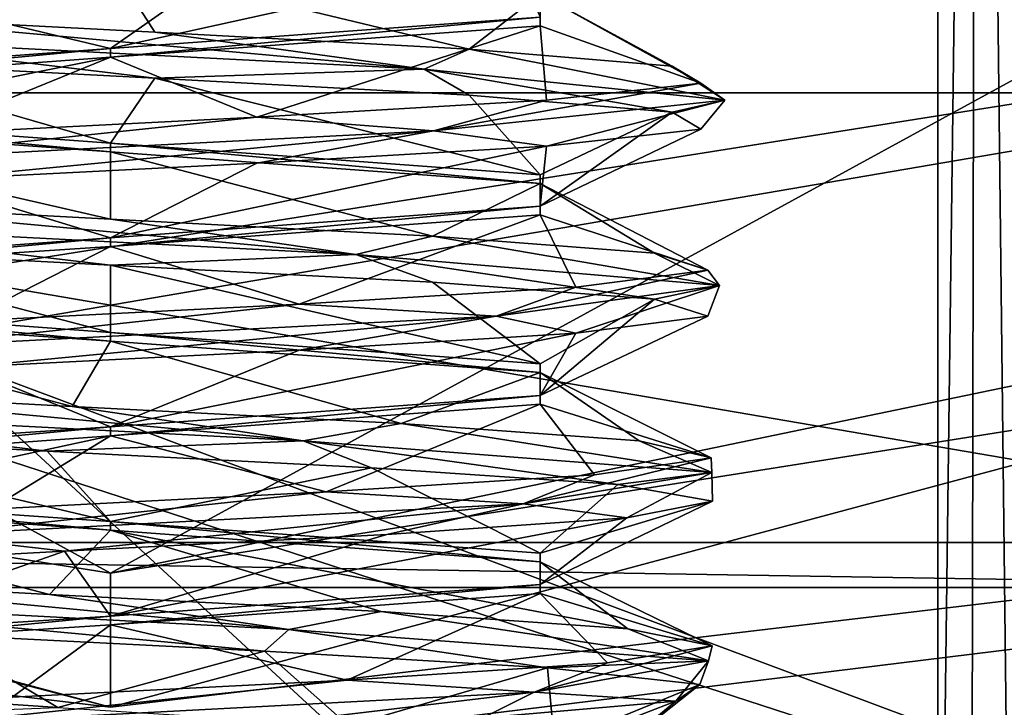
# Model space of a CAD drawing. Header units: millimetres. Extents: x -50 to 50, y -120 to 419.
# Tile 140 of 241: x -0.38 to 3.78, y 191.23 to 194.14. Entities that reach past the tile are written whole.
import ezdxf

# ---------------------------------------------------------------- set-up
doc = ezdxf.new("R2010")
doc.units = ezdxf.units.MM
doc.header["$LTSCALE"] = 81.481481
for name, color, linetype in [('100', 7, 'CONTINUOUS'), ('102', 7, 'CONTINUOUS'), ('106', 7, 'CONTINUOUS'), ('1562', 7, 'CONTINUOUS'), ('1563', 7, 'CONTINUOUS'), ('1564', 7, 'CONTINUOUS'), ('1567', 7, 'CONTINUOUS'), ('1569', 7, 'CONTINUOUS'), ('1703', 7, 'CONTINUOUS'), ('1706', 7, 'CONTINUOUS'), ('1713', 7, 'CONTINUOUS'), ('1739', 7, 'CONTINUOUS'), ('1875', 7, 'CONTINUOUS'), ('1876', 7, 'CONTINUOUS'), ('1877', 7, 'CONTINUOUS'), ('1878', 7, 'CONTINUOUS'), ('1879', 7, 'CONTINUOUS'), ('1880', 7, 'CONTINUOUS'), ('1950', 7, 'CONTINUOUS'), ('1951', 7, 'CONTINUOUS'), ('1952', 7, 'CONTINUOUS'), ('1966', 7, 'CONTINUOUS'), ('1967', 7, 'CONTINUOUS'), ('1968', 7, 'CONTINUOUS'), ('68', 7, 'CONTINUOUS'), ('70', 7, 'CONTINUOUS'), ('92', 7, 'CONTINUOUS'), ('99', 7, 'CONTINUOUS')]:
    doc.layers.add(name, color=color, linetype=linetype)

msp = doc.modelspace()

# ---------------------------------------------------------------- linework, layer by layer
at = {"layer": '100', "linetype": 'CONTINUOUS'}
for points in [[(-5.6263, 192.6915, 6), (0, 191.8, 6), (-5.0217, 194.5454, 6), (-5.6263, 192.6915, 6)], [(-5.0217, 194.5454, 6), (0, 191.8, 6), (5.0217, 194.5454, 6), (-5.0217, 194.5454, 6)], [(0, 191.8, 6), (5.6263, 192.6915, 6), (5.0217, 194.5454, 6), (0, 191.8, 6)]]:
    msp.add_3dface(points, dxfattribs=at)
at = {"layer": '102', "linetype": 'CONTINUOUS'}
for points in [[(-5.8713, 191.9299, 6.8), (0, 191.2343, 6.2343), (-9.3828, 193.7484, 6.2343), (-5.8713, 191.9299, 6.8)], [(0, 191.2343, 6.2343), (-5.6263, 192.6915, 6), (-9.3828, 193.7484, 6.2343), (0, 191.2343, 6.2343)], [(5.8713, 191.9299, 6.8), (9.3828, 193.7484, 6.2343), (0, 191.2343, 6.2343), (5.8713, 191.9299, 6.8)], [(5.6263, 192.6915, 6), (0, 191.8, 6), (9.3828, 193.7484, 6.2343), (5.6263, 192.6915, 6)], [(9.3828, 193.7484, 6.2343), (0, 191.8, 6), (0, 191.2343, 6.2343), (9.3828, 193.7484, 6.2343)], [(0, 191.8, 6), (-5.6263, 192.6915, 6), (0, 191.2343, 6.2343), (0, 191.8, 6)], [(-5.8713, 191.9299, 6.8), (5.8713, 191.9299, 6.8), (0, 191.2343, 6.2343), (-5.8713, 191.9299, 6.8)]]:
    msp.add_3dface(points, dxfattribs=at)
at = {"layer": '106', "linetype": 'CONTINUOUS'}
for points in [[(-5.9333, 191.7398, 37.5), (5.9333, 191.7398, 37.5), (-5.8714, 191.93, 37.3), (-5.9333, 191.7398, 37.5)], [(5.9333, 191.7398, 37.5), (5.8714, 191.93, 37.3), (-5.8714, 191.93, 37.3), (5.9333, 191.7398, 37.5)]]:
    msp.add_3dface(points, dxfattribs=at)
at = {"layer": '1562', "linetype": 'CONTINUOUS'}
for points in [[(5.2533, 193.832, 2.5), (-5.2531, 193.832, 4), (-5.2533, 193.832, 2.5), (5.2533, 193.832, 2.5)], [(5.2531, 193.832, 4), (-5.2531, 193.832, 4), (5.2533, 193.832, 2.5), (5.2531, 193.832, 4)]]:
    msp.add_3dface(points, dxfattribs=at)
at = {"layer": '1563', "linetype": 'CONTINUOUS'}
for points in [[(-5.8712, 191.9299, 4), (-5.2531, 193.832, 4), (5.8712, 191.9299, 4), (-5.8712, 191.9299, 4)], [(-5.2531, 193.832, 4), (5.2531, 193.832, 4), (5.8712, 191.9299, 4), (-5.2531, 193.832, 4)]]:
    msp.add_3dface(points, dxfattribs=at)
at = {"layer": '1564', "linetype": 'CONTINUOUS'}
for points in [[(-5.8712, 191.9299, 4), (5.8712, 191.9299, 4), (-5.8713, 191.9299, 2.5), (-5.8712, 191.9299, 4)], [(-5.8713, 191.9299, 2.5), (5.8712, 191.9299, 4), (5.8713, 191.9299, 2.5), (-5.8713, 191.9299, 2.5)]]:
    msp.add_3dface(points, dxfattribs=at)
at = {"layer": '1567', "linetype": 'CONTINUOUS'}
for points in [[(5.2533, 193.832, 2.5), (-5.2533, 193.832, 2.5), (-5.8713, 191.9299, 2.5), (5.2533, 193.832, 2.5)], [(5.2533, 193.832, 2.5), (-5.8713, 191.9299, 2.5), (5.8713, 191.9299, 2.5), (5.2533, 193.832, 2.5)]]:
    msp.add_3dface(points, dxfattribs=at)
at = {"layer": '1569', "linetype": 'CONTINUOUS'}
for points in [[(-13.8172, 190.9912, 71), (19.0165, 196.1934, 71), (-19.0165, 196.1934, 71), (-13.8172, 190.9912, 71)], [(13.8172, 190.9912, 71), (19.0165, 196.1934, 71), (-13.8172, 190.9912, 71), (13.8172, 190.9912, 71)]]:
    msp.add_3dface(points, dxfattribs=at)
at = {"layer": '1703', "linetype": 'CONTINUOUS'}
for points in [[(0, 191.9816, 61.9), (1.8186, 191.8483, 62.9499), (0, 192.0184, 61.9), (0, 191.9816, 61.9)], [(0, 192.0184, 61.9), (1.8186, 191.8483, 62.9499), (1.8186, 191.885, 62.9499), (0, 192.0184, 61.9)], [(1.8186, 191.8483, 62.9499), (1.8186, 191.715, 65.0501), (1.8186, 191.885, 62.9499), (1.8186, 191.8483, 62.9499)], [(1.8186, 191.885, 62.9499), (1.8186, 191.715, 65.0501), (1.8186, 191.7517, 65.0501), (1.8186, 191.885, 62.9499)], [(0, 191.5816, 66.1), (0, 191.6184, 66.1), (1.8186, 191.7517, 65.0501), (0, 191.5816, 66.1)], [(1.8186, 191.715, 65.0501), (0, 191.5816, 66.1), (1.8186, 191.7517, 65.0501), (1.8186, 191.715, 65.0501)]]:
    msp.add_3dface(points, dxfattribs=at)
at = {"layer": '1706', "linetype": 'CONTINUOUS'}
for points in [[(-1.1979, 191.5411, 65.7248), (0, 191.6184, 66.1), (-1.1349, 191.5089, 65.7669), (-1.1979, 191.5411, 65.7248)], [(0, 191.6184, 66.1), (0, 191.5816, 66.1), (-1.1349, 191.5089, 65.7669), (0, 191.6184, 66.1)], [(-0.2224, 191.2319, 61.9118), (-1.374, 191.3092, 62.4119), (-0.5937, 191.2181, 61.9857), (-0.2224, 191.2319, 61.9118)]]:
    msp.add_3dface(points, dxfattribs=at)
at = {"layer": '1713', "linetype": 'CONTINUOUS'}
for points in [[(3.5, 188.7868, 59), (-3.5, 188.7868, 59), (-3.5, 195.2476, 59), (3.5, 188.7868, 59)], [(3.5, 195.2476, 59), (3.5, 188.7868, 59), (-3.5, 195.2476, 59), (3.5, 195.2476, 59)]]:
    msp.add_3dface(points, dxfattribs=at)
at = {"layer": '1739', "linetype": 'CONTINUOUS'}
for points in [[(3.6672, 201.805, 59.0288), (3.8473, 201.878, 59.1403), (3.8133, 189.0772, 59.1104), (3.6672, 201.805, 59.0288)], [(3.5, 188.7868, 59), (3.5, 195.2476, 59), (3.6672, 201.805, 59.0288), (3.5, 188.7868, 59)], [(3.5, 188.7868, 59), (3.6672, 201.805, 59.0288), (3.6414, 188.8691, 59.0204), (3.5, 188.7868, 59)], [(3.6414, 188.8691, 59.0204), (3.6672, 201.805, 59.0288), (3.8133, 189.0772, 59.1104), (3.6414, 188.8691, 59.0204)]]:
    msp.add_3dface(points, dxfattribs=at)
at = {"layer": '1875', "linetype": 'CONTINUOUS'}
for points in [[(-1.7223, 192.4922, 62.0522), (0.8156, 192.3594, 61.5312), (-1.5037, 192.5774, 61.9445), (-1.7223, 192.4922, 62.0522)], [(-1.5037, 192.5774, 61.9445), (0.8156, 192.3594, 61.5312), (-0.1624, 192.5051, 61.4584), (-1.5037, 192.5774, 61.9445)], [(0.8156, 192.3594, 61.5312), (-1.7223, 192.4922, 62.0522), (-0.2678, 192.3164, 61.4673), (0.8156, 192.3594, 61.5312)], [(-0.2678, 192.3164, 61.4673), (-1.7223, 192.4922, 62.0522), (-1.56, 192.387, 61.9869), (-0.2678, 192.3164, 61.4673)], [(-0.1624, 192.5051, 61.4584), (0.8156, 192.3594, 61.5312), (1.2299, 192.4328, 61.7699), (-0.1624, 192.5051, 61.4584)], [(0.8156, 192.3594, 61.5312), (2.5436, 192.2266, 63.4615), (1.2299, 192.4328, 61.7699), (0.8156, 192.3594, 61.5312)], [(1.2299, 192.4328, 61.7699), (2.5436, 192.2266, 63.4615), (2.2362, 192.3605, 62.7812), (1.2299, 192.4328, 61.7699)], [(1.1045, 192.2459, 61.7052), (0.8156, 192.3594, 61.5312), (-0.2678, 192.3164, 61.4673), (1.1045, 192.2459, 61.7052)], [(2.5436, 192.2266, 63.4615), (0.8156, 192.3594, 61.5312), (2.1465, 192.1754, 62.6293), (2.5436, 192.2266, 63.4615)], [(2.1465, 192.1754, 62.6293), (0.8156, 192.3594, 61.5312), (1.1045, 192.2459, 61.7052), (2.1465, 192.1754, 62.6293)], [(2.2362, 192.3605, 62.7812), (2.5436, 192.2266, 63.4615), (2.5408, 192.2882, 64.175), (2.2362, 192.3605, 62.7812)], [(2.5436, 192.2266, 63.4615), (1.7461, 192.0938, 65.9265), (2.5408, 192.2882, 64.175), (2.5436, 192.2266, 63.4615)], [(2.5408, 192.2882, 64.175), (1.7461, 192.0938, 65.9265), (2.048, 192.2159, 65.5139), (2.5408, 192.2882, 64.175)], [(2.048, 192.2159, 65.5139), (1.7461, 192.0938, 65.9265), (0.9125, 192.1436, 66.3777), (2.048, 192.2159, 65.5139)], [(1.7461, 192.0938, 65.9265), (2.5436, 192.2266, 63.4615), (2.185, 192.0343, 65.3085), (1.7461, 192.0938, 65.9265)], [(2.5465, 192.1048, 63.9634), (2.5436, 192.2266, 63.4615), (2.1465, 192.1754, 62.6293), (2.5465, 192.1048, 63.9634)], [(2.185, 192.0343, 65.3085), (2.5436, 192.2266, 63.4615), (2.5465, 192.1048, 63.9634), (2.185, 192.0343, 65.3085)], [(1.7461, 192.0938, 65.9265), (-0.7852, 191.9609, 66.4786), (0.9125, 192.1436, 66.3777), (1.7461, 192.0938, 65.9265)], [(0.9125, 192.1436, 66.3777), (-0.7852, 191.9609, 66.4786), (-0.5093, 192.0714, 66.4953), (0.9125, 192.1436, 66.3777)], [(-0.7852, 191.9609, 66.4786), (1.7461, 192.0938, 65.9265), (-0.195, 191.8933, 66.5393), (-0.7852, 191.9609, 66.4786)], [(-0.195, 191.8933, 66.5393), (1.7461, 192.0938, 65.9265), (1.1699, 191.9638, 66.2622), (-0.195, 191.8933, 66.5393)], [(1.1699, 191.9638, 66.2622), (1.7461, 192.0938, 65.9265), (2.185, 192.0343, 65.3085), (1.1699, 191.9638, 66.2622)], [(-1.5016, 191.8227, 66.057), (-0.7852, 191.9609, 66.4786), (-0.195, 191.8933, 66.5393), (-1.5016, 191.8227, 66.057)], [(-1.7696, 191.6953, 62.0951), (0.7547, 191.5625, 61.512), (-1.5798, 191.7822, 62.0024), (-1.7696, 191.6953, 62.0951)], [(-1.5798, 191.7822, 62.0024), (0.7547, 191.5625, 61.512), (-0.2576, 191.7099, 61.4663), (-1.5798, 191.7822, 62.0024)], [(-0.2576, 191.7099, 61.4663), (0.7547, 191.5625, 61.512), (1.1453, 191.6376, 61.7253), (-0.2576, 191.7099, 61.4663)], [(0.7547, 191.5625, 61.512), (-1.7696, 191.6953, 62.0951), (0.6513, 191.4701, 61.5379), (0.7547, 191.5625, 61.512)], [(0.6513, 191.4701, 61.5379), (-1.7696, 191.6953, 62.0951), (-0.7412, 191.5406, 61.5635), (0.6513, 191.4701, 61.5379)], [(0.7547, 191.5625, 61.512), (2.5296, 191.4297, 63.3992), (1.1453, 191.6376, 61.7253), (0.7547, 191.5625, 61.512)], [(1.1453, 191.6376, 61.7253), (2.5296, 191.4297, 63.3992), (2.1889, 191.5653, 62.6981), (1.1453, 191.6376, 61.7253)], [(1.8491, 191.3996, 62.2487), (0.7547, 191.5625, 61.512), (0.6513, 191.4701, 61.5379), (1.8491, 191.3996, 62.2487)], [(2.5296, 191.4297, 63.3992), (0.7547, 191.5625, 61.512), (1.8491, 191.3996, 62.2487), (2.5296, 191.4297, 63.3992)], [(2.1889, 191.5653, 62.6981), (2.5296, 191.4297, 63.3992), (2.5455, 191.493, 64.0795), (2.1889, 191.5653, 62.6981)], [(2.5296, 191.4297, 63.3992), (1.7928, 191.2969, 65.883), (2.5455, 191.493, 64.0795), (2.5296, 191.4297, 63.3992)], [(2.5455, 191.493, 64.0795), (1.7928, 191.2969, 65.883), (2.1034, 191.4207, 65.4359), (2.5455, 191.493, 64.0795)], [(2.1034, 191.4207, 65.4359), (1.7928, 191.2969, 65.883), (1.0012, 191.3484, 66.3418), (2.1034, 191.4207, 65.4359)], [(1.7928, 191.2969, 65.883), (2.5296, 191.4297, 63.3992), (2.3927, 191.2585, 64.8724), (1.7928, 191.2969, 65.883)], [(2.4938, 191.329, 63.4833), (2.5296, 191.4297, 63.3992), (1.8491, 191.3996, 62.2487), (2.4938, 191.329, 63.4833)], [(2.3927, 191.2585, 64.8724), (2.5296, 191.4297, 63.3992), (2.4938, 191.329, 63.4833), (2.3927, 191.2585, 64.8724)], [(1.7928, 191.2969, 65.883), (-0.7242, 191.1641, 66.4971), (1.0012, 191.3484, 66.3418), (1.7928, 191.2969, 65.883)], [(1.0012, 191.3484, 66.3418), (-0.7242, 191.1641, 66.4971), (-0.4152, 191.2761, 66.5127), (1.0012, 191.3484, 66.3418)], [(-0.7242, 191.1641, 66.4971), (1.7928, 191.2969, 65.883), (0.288, 191.1174, 66.5305), (-0.7242, 191.1641, 66.4971)], [(0.288, 191.1174, 66.5305), (1.7928, 191.2969, 65.883), (1.576, 191.188, 66.0006), (0.288, 191.1174, 66.5305)], [(1.576, 191.188, 66.0006), (1.7928, 191.2969, 65.883), (2.3927, 191.2585, 64.8724), (1.576, 191.188, 66.0006)]]:
    msp.add_3dface(points, dxfattribs=at)
at = {"layer": '1876', "linetype": 'CONTINUOUS'}
for points in [[(0, 192.0184, 61.9), (-1.56, 192.387, 61.9869), (-1.6233, 192.1309, 62.6678), (0, 192.0184, 61.9)], [(0, 192.0184, 61.9), (-0.2678, 192.3164, 61.4673), (-1.56, 192.387, 61.9869), (0, 192.0184, 61.9)], [(0, 192.0184, 61.9), (1.1045, 192.2459, 61.7052), (-0.2678, 192.3164, 61.4673), (0, 192.0184, 61.9)], [(0, 192.0184, 61.9), (1.8186, 191.885, 62.9499), (1.1045, 192.2459, 61.7052), (0, 192.0184, 61.9)], [(1.8186, 191.885, 62.9499), (2.1465, 192.1754, 62.6293), (1.1045, 192.2459, 61.7052), (1.8186, 191.885, 62.9499)], [(1.8186, 191.885, 62.9499), (2.5465, 192.1048, 63.9634), (2.1465, 192.1754, 62.6293), (1.8186, 191.885, 62.9499)], [(1.8186, 191.885, 62.9499), (1.8186, 191.7517, 65.0501), (2.5465, 192.1048, 63.9634), (1.8186, 191.885, 62.9499)], [(1.8186, 191.7517, 65.0501), (2.185, 192.0343, 65.3085), (2.5465, 192.1048, 63.9634), (1.8186, 191.7517, 65.0501)], [(1.8186, 191.7517, 65.0501), (0, 191.6184, 66.1), (2.185, 192.0343, 65.3085), (1.8186, 191.7517, 65.0501)], [(0, 191.6184, 66.1), (1.1699, 191.9638, 66.2622), (2.185, 192.0343, 65.3085), (0, 191.6184, 66.1)], [(0, 191.6184, 66.1), (-0.195, 191.8933, 66.5393), (1.1699, 191.9638, 66.2622), (0, 191.6184, 66.1)], [(-1.1979, 191.5411, 65.7248), (-1.5016, 191.8227, 66.057), (-0.195, 191.8933, 66.5393), (-1.1979, 191.5411, 65.7248)], [(0, 191.6184, 66.1), (-1.1979, 191.5411, 65.7248), (-0.195, 191.8933, 66.5393), (0, 191.6184, 66.1)], [(-1.374, 191.3092, 62.4119), (-0.2224, 191.2319, 61.9118), (-0.7412, 191.5406, 61.5635), (-1.374, 191.3092, 62.4119)], [(-0.2224, 191.2319, 61.9118), (0.6513, 191.4701, 61.5379), (-0.7412, 191.5406, 61.5635), (-0.2224, 191.2319, 61.9118)], [(-0.2224, 191.2319, 61.9118), (1.0084, 191.1546, 62.1579), (0.6513, 191.4701, 61.5379), (-0.2224, 191.2319, 61.9118)], [(1.0084, 191.1546, 62.1579), (1.8491, 191.3996, 62.2487), (0.6513, 191.4701, 61.5379), (1.0084, 191.1546, 62.1579)], [(1.0084, 191.1546, 62.1579), (1.8791, 191.0773, 63.0626), (1.8491, 191.3996, 62.2487), (1.0084, 191.1546, 62.1579)], [(1.8791, 191.0773, 63.0626), (2.4938, 191.329, 63.4833), (1.8491, 191.3996, 62.2487), (1.8791, 191.0773, 63.0626)], [(1.8791, 191.0773, 63.0626), (2.0782, 191, 64.302), (2.4938, 191.329, 63.4833), (1.8791, 191.0773, 63.0626)], [(2.0782, 191, 64.302), (2.3927, 191.2585, 64.8724), (2.4938, 191.329, 63.4833), (2.0782, 191, 64.302)], [(1.576, 191.188, 66.0006), (2.3927, 191.2585, 64.8724), (1.6053, 190.9548, 65.423), (1.576, 191.188, 66.0006)], [(2.3927, 191.2585, 64.8724), (2.0782, 191, 64.302), (1.6053, 190.9548, 65.423), (2.3927, 191.2585, 64.8724)]]:
    msp.add_3dface(points, dxfattribs=at)
at = {"layer": '1877', "linetype": 'CONTINUOUS'}
for points in [[(-1.5037, 192.5774, 61.9445), (-0.1624, 192.5051, 61.4584), (-1.6233, 192.8941, 62.6678), (-1.5037, 192.5774, 61.9445)], [(-1.6233, 192.8941, 62.6678), (-0.1624, 192.5051, 61.4584), (0, 192.7816, 61.9), (-1.6233, 192.8941, 62.6678)], [(-0.1624, 192.5051, 61.4584), (1.2299, 192.4328, 61.7699), (0, 192.7816, 61.9), (-0.1624, 192.5051, 61.4584)], [(0, 192.7816, 61.9), (1.2299, 192.4328, 61.7699), (1.8186, 192.6483, 62.9499), (0, 192.7816, 61.9)], [(1.2299, 192.4328, 61.7699), (2.2362, 192.3605, 62.7812), (1.8186, 192.6483, 62.9499), (1.2299, 192.4328, 61.7699)], [(2.2362, 192.3605, 62.7812), (2.5408, 192.2882, 64.175), (1.8186, 192.6483, 62.9499), (2.2362, 192.3605, 62.7812)], [(1.8186, 192.6483, 62.9499), (2.5408, 192.2882, 64.175), (1.8186, 192.515, 65.0501), (1.8186, 192.6483, 62.9499)], [(1.8186, 192.515, 65.0501), (0.9125, 192.1436, 66.3777), (0, 192.3816, 66.1), (1.8186, 192.515, 65.0501)], [(2.048, 192.2159, 65.5139), (0.9125, 192.1436, 66.3777), (1.8186, 192.515, 65.0501), (2.048, 192.2159, 65.5139)], [(2.5408, 192.2882, 64.175), (2.048, 192.2159, 65.5139), (1.8186, 192.515, 65.0501), (2.5408, 192.2882, 64.175)], [(0, 192.3816, 66.1), (-1.7713, 191.9991, 65.8299), (-1.8186, 192.2483, 65.05), (0, 192.3816, 66.1)], [(-0.5093, 192.0714, 66.4953), (-1.7713, 191.9991, 65.8299), (0, 192.3816, 66.1), (-0.5093, 192.0714, 66.4953)], [(0.9125, 192.1436, 66.3777), (-0.5093, 192.0714, 66.4953), (0, 192.3816, 66.1), (0.9125, 192.1436, 66.3777)], [(-0.2576, 191.7099, 61.4663), (0, 191.9816, 61.9), (-1.8186, 192.115, 62.95), (-0.2576, 191.7099, 61.4663)], [(-1.5798, 191.7822, 62.0024), (-0.2576, 191.7099, 61.4663), (-1.8186, 192.115, 62.95), (-1.5798, 191.7822, 62.0024)], [(0, 191.9816, 61.9), (-0.2576, 191.7099, 61.4663), (1.1453, 191.6376, 61.7253), (0, 191.9816, 61.9)], [(1.8186, 191.8483, 62.9499), (0, 191.9816, 61.9), (2.1889, 191.5653, 62.6981), (1.8186, 191.8483, 62.9499)], [(0, 191.9816, 61.9), (1.1453, 191.6376, 61.7253), (2.1889, 191.5653, 62.6981), (0, 191.9816, 61.9)], [(1.8186, 191.715, 65.0501), (1.8186, 191.8483, 62.9499), (2.5455, 191.493, 64.0795), (1.8186, 191.715, 65.0501)], [(1.8186, 191.8483, 62.9499), (2.1889, 191.5653, 62.6981), (2.5455, 191.493, 64.0795), (1.8186, 191.8483, 62.9499)], [(0, 191.5816, 66.1), (1.8186, 191.715, 65.0501), (1.0012, 191.3484, 66.3418), (0, 191.5816, 66.1)], [(1.8186, 191.715, 65.0501), (2.1034, 191.4207, 65.4359), (1.0012, 191.3484, 66.3418), (1.8186, 191.715, 65.0501)], [(1.8186, 191.715, 65.0501), (2.5455, 191.493, 64.0795), (2.1034, 191.4207, 65.4359), (1.8186, 191.715, 65.0501)], [(-1.1349, 191.5089, 65.7669), (0, 191.5816, 66.1), (-0.4152, 191.2761, 66.5127), (-1.1349, 191.5089, 65.7669)], [(0, 191.5816, 66.1), (1.0012, 191.3484, 66.3418), (-0.4152, 191.2761, 66.5127), (0, 191.5816, 66.1)]]:
    msp.add_3dface(points, dxfattribs=at)
at = {"layer": '1878', "linetype": 'CONTINUOUS'}
for points in [[(-1.2256, 194.0625, 61.707), (1.3267, 193.9318, 61.764), (-1.2005, 194.1595, 61.7539), (-1.2256, 194.0625, 61.707)], [(-1.2005, 194.1595, 61.7539), (1.3267, 193.9318, 61.764), (0.1874, 194.0876, 61.4601), (-1.2005, 194.1595, 61.7539)], [(0.1874, 194.0876, 61.4601), (1.3267, 193.9318, 61.764), (1.5171, 194.0157, 61.9544), (0.1874, 194.0876, 61.4601)], [(1.3267, 193.9318, 61.764), (-1.2256, 194.0625, 61.707), (0.1874, 193.8936, 61.4601), (1.3267, 193.9318, 61.764)], [(0.1874, 193.8936, 61.4601), (-1.2256, 194.0625, 61.707), (-1.2005, 193.9655, 61.7539), (0.1874, 193.8936, 61.4601)], [(1.3267, 193.9318, 61.764), (2.5999, 193.8011, 63.9768), (1.5171, 194.0157, 61.9544), (1.3267, 193.9318, 61.764)], [(1.5171, 194.0157, 61.9544), (2.5999, 193.8011, 63.9768), (2.3761, 193.9439, 63.0834), (1.5171, 194.0157, 61.9544)], [(1.5171, 193.8218, 61.9544), (1.3267, 193.9318, 61.764), (0.1874, 193.8936, 61.4601), (1.5171, 193.8218, 61.9544)], [(2.5999, 193.8011, 63.9768), (1.3267, 193.9318, 61.764), (2.3761, 193.7499, 63.0834), (2.5999, 193.8011, 63.9768)], [(2.3761, 193.7499, 63.0834), (1.3267, 193.9318, 61.764), (1.5171, 193.8218, 61.9544), (2.3761, 193.7499, 63.0834)], [(2.3761, 193.9439, 63.0834), (2.5999, 193.8011, 63.9768), (2.4979, 193.872, 64.4969), (2.3761, 193.9439, 63.0834)], [(2.5999, 193.8011, 63.9768), (1.3664, 193.6705, 66.212), (2.4979, 193.872, 64.4969), (2.5999, 193.8011, 63.9768)], [(2.4979, 193.872, 64.4969), (1.3664, 193.6705, 66.212), (1.8445, 193.8001, 65.7561), (2.4979, 193.872, 64.4969)], [(1.8445, 193.8001, 65.7561), (1.3664, 193.6705, 66.212), (0.6188, 193.7282, 66.4705), (1.8445, 193.8001, 65.7561)], [(1.3664, 193.6705, 66.212), (2.5999, 193.8011, 63.9768), (1.8445, 193.6061, 65.7561), (1.3664, 193.6705, 66.212)], [(1.8445, 193.6061, 65.7561), (2.5999, 193.8011, 63.9768), (2.4979, 193.678, 64.4969), (1.8445, 193.6061, 65.7561)], [(2.4979, 193.678, 64.4969), (2.5999, 193.8011, 63.9768), (2.3761, 193.7499, 63.0834), (2.4979, 193.678, 64.4969)], [(1.3664, 193.6705, 66.212), (-1.1845, 193.5398, 66.3145), (0.6188, 193.7282, 66.4705), (1.3664, 193.6705, 66.212)], [(0.6188, 193.7282, 66.4705), (-1.1845, 193.5398, 66.3145), (-0.7989, 193.6564, 66.4182), (0.6188, 193.7282, 66.4705)], [(-1.1845, 193.5398, 66.3145), (1.3664, 193.6705, 66.212), (-0.7989, 193.4624, 66.4182), (-1.1845, 193.5398, 66.3145)], [(-0.7989, 193.4624, 66.4182), (1.3664, 193.6705, 66.212), (0.6188, 193.5343, 66.4705), (-0.7989, 193.4624, 66.4182)], [(0.6188, 193.5343, 66.4705), (1.3664, 193.6705, 66.212), (1.8445, 193.6061, 65.7561), (0.6188, 193.5343, 66.4705)], [(-1.5018, 193.2784, 61.8776), (1.0377, 193.1477, 61.6161), (-1.3625, 193.3689, 61.8483), (-1.5018, 193.2784, 61.8776)], [(-1.3625, 193.3689, 61.8483), (1.0377, 193.1477, 61.6161), (0, 193.297, 61.4532), (-1.3625, 193.3689, 61.8483)], [(0, 193.297, 61.4532), (1.0377, 193.1477, 61.6161), (1.3625, 193.2251, 61.8483), (0, 193.297, 61.4532)], [(1.0377, 193.1477, 61.6161), (-1.5018, 193.2784, 61.8776), (0, 193.103, 61.4532), (1.0377, 193.1477, 61.6161)], [(0, 193.103, 61.4532), (-1.5018, 193.2784, 61.8776), (-1.3625, 193.1749, 61.8483), (0, 193.103, 61.4532)], [(1.0377, 193.1477, 61.6161), (2.5767, 193.017, 63.653), (1.3625, 193.2251, 61.8483), (1.0377, 193.1477, 61.6161)], [(1.3625, 193.2251, 61.8483), (2.5767, 193.017, 63.653), (2.3023, 193.1532, 62.9111), (1.3625, 193.2251, 61.8483)], [(1.3625, 193.0311, 61.8483), (1.0377, 193.1477, 61.6161), (0, 193.103, 61.4532), (1.3625, 193.0311, 61.8483)], [(2.5767, 193.017, 63.653), (1.0377, 193.1477, 61.6161), (2.3023, 192.9593, 62.9111), (2.5767, 193.017, 63.653)], [(2.3023, 192.9593, 62.9111), (1.0377, 193.1477, 61.6161), (1.3625, 193.0311, 61.8483), (2.3023, 192.9593, 62.9111)], [(2.3023, 193.1532, 62.9111), (2.5767, 193.017, 63.653), (2.5276, 193.0814, 64.3118), (2.3023, 193.1532, 62.9111)], [(2.5767, 193.017, 63.653), (1.6314, 192.8864, 66.0245), (2.5276, 193.0814, 64.3118), (2.5767, 193.017, 63.653)], [(2.5276, 193.0814, 64.3118), (1.6314, 192.8864, 66.0245), (1.9687, 193.0095, 65.6157), (2.5276, 193.0814, 64.3118)], [(1.9687, 193.0095, 65.6157), (1.6314, 192.8864, 66.0245), (0.7989, 192.9376, 66.4182), (1.9687, 193.0095, 65.6157)], [(1.6314, 192.8864, 66.0245), (2.5767, 193.017, 63.653), (1.9687, 192.8155, 65.6157), (1.6314, 192.8864, 66.0245)], [(1.9687, 192.8155, 65.6157), (2.5767, 193.017, 63.653), (2.5276, 192.8874, 64.3118), (1.9687, 192.8155, 65.6157)], [(2.5276, 192.8874, 64.3118), (2.5767, 193.017, 63.653), (2.3023, 192.9593, 62.9111), (2.5276, 192.8874, 64.3118)], [(1.6314, 192.8864, 66.0245), (-0.8868, 192.7557, 66.4441), (0.7989, 192.9376, 66.4182), (1.6314, 192.8864, 66.0245)], [(0.7989, 192.9376, 66.4182), (-0.8868, 192.7557, 66.4441), (-0.6188, 192.8657, 66.4705), (0.7989, 192.9376, 66.4182)], [(-0.8868, 192.7557, 66.4441), (1.6314, 192.8864, 66.0245), (-0.6188, 192.6718, 66.4705), (-0.8868, 192.7557, 66.4441)], [(-0.6188, 192.6718, 66.4705), (1.6314, 192.8864, 66.0245), (0.7989, 192.7436, 66.4182), (-0.6188, 192.6718, 66.4705)], [(0.7989, 192.7436, 66.4182), (1.6314, 192.8864, 66.0245), (1.9687, 192.8155, 65.6157), (0.7989, 192.7436, 66.4182)]]:
    msp.add_3dface(points, dxfattribs=at)
at = {"layer": '1879', "linetype": 'CONTINUOUS'}
for points in [[(0.4354, 194.3249, 66.5093), (1.7103, 194.3968, 65.887), (0, 194.0184, 66.1), (0.4354, 194.3249, 66.5093)], [(0, 194.0184, 66.1), (1.7103, 194.3968, 65.887), (1.8186, 194.1517, 65.0501), (0, 194.0184, 66.1)], [(-0.9746, 194.253, 66.3529), (0.4354, 194.3249, 66.5093), (0, 194.0184, 66.1), (-0.9746, 194.253, 66.3529)], [(-1.8186, 193.885, 65.05), (-0.9746, 194.253, 66.3529), (0, 194.0184, 66.1), (-1.8186, 193.885, 65.05)], [(0, 193.6184, 61.9), (-1.2005, 193.9655, 61.7539), (-1.8186, 193.7517, 62.9499), (0, 193.6184, 61.9)], [(0.1874, 193.8936, 61.4601), (-1.2005, 193.9655, 61.7539), (0, 193.6184, 61.9), (0.1874, 193.8936, 61.4601)], [(1.8186, 193.485, 62.9499), (0.1874, 193.8936, 61.4601), (0, 193.6184, 61.9), (1.8186, 193.485, 62.9499)], [(1.5171, 193.8218, 61.9544), (0.1874, 193.8936, 61.4601), (1.8186, 193.485, 62.9499), (1.5171, 193.8218, 61.9544)], [(2.3761, 193.7499, 63.0834), (1.5171, 193.8218, 61.9544), (1.8186, 193.485, 62.9499), (2.3761, 193.7499, 63.0834)], [(2.4979, 193.678, 64.4969), (2.3761, 193.7499, 63.0834), (1.8186, 193.3517, 65.0501), (2.4979, 193.678, 64.4969)], [(1.8186, 193.3517, 65.0501), (2.3761, 193.7499, 63.0834), (1.8186, 193.485, 62.9499), (1.8186, 193.3517, 65.0501)], [(1.8445, 193.6061, 65.7561), (2.4979, 193.678, 64.4969), (1.8186, 193.3517, 65.0501), (1.8445, 193.6061, 65.7561)], [(0.6188, 193.5343, 66.4705), (1.8445, 193.6061, 65.7561), (0, 193.2184, 66.1), (0.6188, 193.5343, 66.4705)], [(0, 193.2184, 66.1), (1.8445, 193.6061, 65.7561), (1.8186, 193.3517, 65.0501), (0, 193.2184, 66.1)], [(-0.7989, 193.4624, 66.4182), (0.6188, 193.5343, 66.4705), (0, 193.2184, 66.1), (-0.7989, 193.4624, 66.4182)], [(-1.8186, 193.085, 65.0501), (-0.7989, 193.4624, 66.4182), (0, 193.2184, 66.1), (-1.8186, 193.085, 65.0501)], [(0, 192.8184, 61.9), (-1.3625, 193.1749, 61.8483), (-1.8186, 192.9517, 62.9499), (0, 192.8184, 61.9)], [(0, 193.103, 61.4532), (-1.3625, 193.1749, 61.8483), (0, 192.8184, 61.9), (0, 193.103, 61.4532)], [(1.3625, 193.0311, 61.8483), (0, 193.103, 61.4532), (1.8186, 192.685, 62.95), (1.3625, 193.0311, 61.8483)], [(1.8186, 192.685, 62.95), (0, 193.103, 61.4532), (0, 192.8184, 61.9), (1.8186, 192.685, 62.95)], [(2.3023, 192.9593, 62.9111), (1.3625, 193.0311, 61.8483), (1.8186, 192.685, 62.95), (2.3023, 192.9593, 62.9111)], [(2.5276, 192.8874, 64.3118), (2.3023, 192.9593, 62.9111), (1.8186, 192.5517, 65.05), (2.5276, 192.8874, 64.3118)], [(1.8186, 192.5517, 65.05), (2.3023, 192.9593, 62.9111), (1.8186, 192.685, 62.95), (1.8186, 192.5517, 65.05)], [(1.9687, 192.8155, 65.6157), (2.5276, 192.8874, 64.3118), (1.8186, 192.5517, 65.05), (1.9687, 192.8155, 65.6157)], [(0.7989, 192.7436, 66.4182), (1.9687, 192.8155, 65.6157), (0, 192.4184, 66.1), (0.7989, 192.7436, 66.4182)], [(0, 192.4184, 66.1), (1.9687, 192.8155, 65.6157), (1.8186, 192.5517, 65.05), (0, 192.4184, 66.1)], [(-0.6188, 192.6718, 66.4705), (0.7989, 192.7436, 66.4182), (0, 192.4184, 66.1), (-0.6188, 192.6718, 66.4705)], [(-0.6188, 192.6718, 66.4705), (0, 192.4184, 66.1), (-1.3322, 192.3309, 65.6233), (-0.6188, 192.6718, 66.4705)]]:
    msp.add_3dface(points, dxfattribs=at)
at = {"layer": '1880', "linetype": 'CONTINUOUS'}
for points in [[(-1.2005, 194.1595, 61.7539), (0.1874, 194.0876, 61.4601), (0, 194.3816, 61.9), (-1.2005, 194.1595, 61.7539)], [(0.1874, 194.0876, 61.4601), (1.5171, 194.0157, 61.9544), (0, 194.3816, 61.9), (0.1874, 194.0876, 61.4601)], [(0, 194.3816, 61.9), (1.5171, 194.0157, 61.9544), (1.8186, 194.2483, 62.9499), (0, 194.3816, 61.9)], [(1.5171, 194.0157, 61.9544), (2.3761, 193.9439, 63.0834), (1.8186, 194.2483, 62.9499), (1.5171, 194.0157, 61.9544)], [(2.3761, 193.9439, 63.0834), (2.4979, 193.872, 64.4969), (1.8186, 194.2483, 62.9499), (2.3761, 193.9439, 63.0834)], [(1.8186, 194.2483, 62.9499), (2.4979, 193.872, 64.4969), (1.8186, 194.115, 65.0501), (1.8186, 194.2483, 62.9499)], [(1.8186, 194.115, 65.0501), (0.6188, 193.7282, 66.4705), (0, 193.9816, 66.1), (1.8186, 194.115, 65.0501)], [(1.8445, 193.8001, 65.7561), (0.6188, 193.7282, 66.4705), (1.8186, 194.115, 65.0501), (1.8445, 193.8001, 65.7561)], [(2.4979, 193.872, 64.4969), (1.8445, 193.8001, 65.7561), (1.8186, 194.115, 65.0501), (2.4979, 193.872, 64.4969)], [(-0.7989, 193.6564, 66.4182), (-1.9687, 193.5845, 65.6157), (0, 193.9816, 66.1), (-0.7989, 193.6564, 66.4182)], [(0, 193.9816, 66.1), (-1.9687, 193.5845, 65.6157), (-1.8186, 193.8483, 65.0501), (0, 193.9816, 66.1)], [(0.6188, 193.7282, 66.4705), (-0.7989, 193.6564, 66.4182), (0, 193.9816, 66.1), (0.6188, 193.7282, 66.4705)], [(-1.3625, 193.3689, 61.8483), (0, 193.297, 61.4532), (-1.8186, 193.715, 62.9499), (-1.3625, 193.3689, 61.8483)], [(0, 193.297, 61.4532), (0, 193.5816, 61.9), (-1.8186, 193.715, 62.9499), (0, 193.297, 61.4532)], [(0, 193.297, 61.4532), (1.3625, 193.2251, 61.8483), (0, 193.5816, 61.9), (0, 193.297, 61.4532)], [(0, 193.5816, 61.9), (1.3625, 193.2251, 61.8483), (1.8186, 193.4483, 62.95), (0, 193.5816, 61.9)], [(1.3625, 193.2251, 61.8483), (2.3023, 193.1532, 62.9111), (1.8186, 193.4483, 62.95), (1.3625, 193.2251, 61.8483)], [(2.3023, 193.1532, 62.9111), (2.5276, 193.0814, 64.3118), (1.8186, 193.4483, 62.95), (2.3023, 193.1532, 62.9111)], [(1.8186, 193.4483, 62.95), (2.5276, 193.0814, 64.3118), (1.8186, 193.315, 65.05), (1.8186, 193.4483, 62.95)], [(1.8186, 193.315, 65.05), (0.7989, 192.9376, 66.4182), (0, 193.1816, 66.1), (1.8186, 193.315, 65.05)], [(1.9687, 193.0095, 65.6157), (0.7989, 192.9376, 66.4182), (1.8186, 193.315, 65.05), (1.9687, 193.0095, 65.6157)], [(2.5276, 193.0814, 64.3118), (1.9687, 193.0095, 65.6157), (1.8186, 193.315, 65.05), (2.5276, 193.0814, 64.3118)], [(0, 193.1816, 66.1), (-0.6188, 192.8657, 66.4705), (-1.3322, 193.0941, 65.6233), (0, 193.1816, 66.1)], [(0.7989, 192.9376, 66.4182), (-0.6188, 192.8657, 66.4705), (0, 193.1816, 66.1), (0.7989, 192.9376, 66.4182)]]:
    msp.add_3dface(points, dxfattribs=at)
at = {"layer": '1950', "linetype": 'CONTINUOUS'}
for points in [[(0, 192.7816, 61.9), (1.8186, 192.6483, 62.9499), (0, 192.8184, 61.9), (0, 192.7816, 61.9)], [(1.8186, 192.6483, 62.9499), (1.8186, 192.685, 62.95), (0, 192.8184, 61.9), (1.8186, 192.6483, 62.9499)], [(1.8186, 192.6483, 62.9499), (1.8186, 192.515, 65.0501), (1.8186, 192.685, 62.95), (1.8186, 192.6483, 62.9499)], [(1.8186, 192.515, 65.0501), (1.8186, 192.5517, 65.05), (1.8186, 192.685, 62.95), (1.8186, 192.515, 65.0501)], [(1.8186, 192.515, 65.0501), (0, 192.3816, 66.1), (1.8186, 192.5517, 65.05), (1.8186, 192.515, 65.0501)], [(0, 192.3816, 66.1), (0, 192.4184, 66.1), (1.8186, 192.5517, 65.05), (0, 192.3816, 66.1)]]:
    msp.add_3dface(points, dxfattribs=at)
at = {"layer": '1951', "linetype": 'CONTINUOUS'}
for points in [[(1.8186, 193.485, 62.9499), (0, 193.6184, 61.9), (1.8186, 193.4483, 62.95), (1.8186, 193.485, 62.9499)], [(0, 193.6184, 61.9), (0, 193.5816, 61.9), (1.8186, 193.4483, 62.95), (0, 193.6184, 61.9)], [(1.8186, 193.3517, 65.0501), (1.8186, 193.485, 62.9499), (1.8186, 193.315, 65.05), (1.8186, 193.3517, 65.0501)], [(1.8186, 193.485, 62.9499), (1.8186, 193.4483, 62.95), (1.8186, 193.315, 65.05), (1.8186, 193.485, 62.9499)], [(0, 193.2184, 66.1), (1.8186, 193.3517, 65.0501), (0, 193.1816, 66.1), (0, 193.2184, 66.1)], [(1.8186, 193.3517, 65.0501), (1.8186, 193.315, 65.05), (0, 193.1816, 66.1), (1.8186, 193.3517, 65.0501)]]:
    msp.add_3dface(points, dxfattribs=at)
at = {"layer": '1952', "linetype": 'CONTINUOUS'}
for points in [[(1.8186, 194.1517, 65.0501), (1.8186, 194.285, 62.9499), (1.8186, 194.115, 65.0501), (1.8186, 194.1517, 65.0501)], [(1.8186, 194.285, 62.9499), (1.8186, 194.2483, 62.9499), (1.8186, 194.115, 65.0501), (1.8186, 194.285, 62.9499)], [(0, 194.0184, 66.1), (1.8186, 194.1517, 65.0501), (0, 193.9816, 66.1), (0, 194.0184, 66.1)], [(1.8186, 194.1517, 65.0501), (1.8186, 194.115, 65.0501), (0, 193.9816, 66.1), (1.8186, 194.1517, 65.0501)]]:
    msp.add_3dface(points, dxfattribs=at)
at = {"layer": '1966', "linetype": 'CONTINUOUS'}
for points in [[(0, 192.3816, 66.1), (-1.8186, 192.2483, 65.05), (0, 192.4184, 66.1), (0, 192.3816, 66.1)], [(0, 192.4184, 66.1), (-1.8186, 192.2483, 65.05), (-1.3322, 192.3309, 65.6233), (0, 192.4184, 66.1)], [(0, 191.9816, 61.9), (-1.6233, 192.1309, 62.6678), (-1.8186, 192.115, 62.95), (0, 191.9816, 61.9)], [(0, 191.9816, 61.9), (0, 192.0184, 61.9), (-1.6233, 192.1309, 62.6678), (0, 191.9816, 61.9)]]:
    msp.add_3dface(points, dxfattribs=at)
at = {"layer": '1967', "linetype": 'CONTINUOUS'}
for points in [[(-1.8186, 193.085, 65.0501), (0, 193.2184, 66.1), (-1.3322, 193.0941, 65.6233), (-1.8186, 193.085, 65.0501)], [(0, 193.2184, 66.1), (0, 193.1816, 66.1), (-1.3322, 193.0941, 65.6233), (0, 193.2184, 66.1)], [(-1.6233, 192.8941, 62.6678), (0, 192.7816, 61.9), (-1.8186, 192.9517, 62.9499), (-1.6233, 192.8941, 62.6678)], [(0, 192.7816, 61.9), (0, 192.8184, 61.9), (-1.8186, 192.9517, 62.9499), (0, 192.7816, 61.9)]]:
    msp.add_3dface(points, dxfattribs=at)
at = {"layer": '1968', "linetype": 'CONTINUOUS'}
for points in [[(-1.8186, 193.885, 65.05), (0, 194.0184, 66.1), (-1.8186, 193.8483, 65.0501), (-1.8186, 193.885, 65.05)], [(0, 194.0184, 66.1), (0, 193.9816, 66.1), (-1.8186, 193.8483, 65.0501), (0, 194.0184, 66.1)], [(0, 193.6184, 61.9), (-1.8186, 193.7517, 62.9499), (0, 193.5816, 61.9), (0, 193.6184, 61.9)], [(0, 193.5816, 61.9), (-1.8186, 193.7517, 62.9499), (-1.8186, 193.715, 62.9499), (0, 193.5816, 61.9)]]:
    msp.add_3dface(points, dxfattribs=at)
at = {"layer": '68', "linetype": 'CONTINUOUS'}
for points in [[(8.3435, 184.3215, 1), (-8.3435, 184.3215, 1), (-21.8434, 194.1298, 1), (8.3435, 184.3215, 1)], [(8.3435, 184.3215, 1), (-21.8434, 194.1298, 1), (-6.4893, 190.0278, 1), (8.3435, 184.3215, 1)]]:
    msp.add_3dface(points, dxfattribs=at)
at = {"layer": '70', "linetype": 'CONTINUOUS'}
for points in [[(6.4893, 190.0278), (-6.4893, 190.0278), (-16.9894, 197.6565), (6.4893, 190.0278)], [(6.4893, 190.0278), (-16.9894, 197.6565), (-5.0833, 194.3551), (6.4893, 190.0278)], [(5.0833, 194.3551), (6.4893, 190.0278), (-5.0833, 194.3551), (5.0833, 194.3551)]]:
    msp.add_3dface(points, dxfattribs=at)
at = {"layer": '92', "linetype": 'CONTINUOUS'}
for points in [[(-6.4274, 190.218, 37.5), (6.4274, 190.218, 37.5), (5.9333, 191.7398, 37.5), (-6.4274, 190.218, 37.5)], [(-5.9333, 191.7398, 37.5), (-6.4274, 190.218, 37.5), (5.9333, 191.7398, 37.5), (-5.9333, 191.7398, 37.5)]]:
    msp.add_3dface(points, dxfattribs=at)
at = {"layer": '99', "linetype": 'CONTINUOUS'}
for points in [[(5.8714, 191.93, 37.3), (-5.8713, 191.9299, 6.8), (-5.8714, 191.93, 37.3), (5.8714, 191.93, 37.3)], [(5.8713, 191.9299, 6.8), (-5.8713, 191.9299, 6.8), (5.8714, 191.93, 37.3), (5.8713, 191.9299, 6.8)]]:
    msp.add_3dface(points, dxfattribs=at)

doc.saveas('drawing.dxf')
